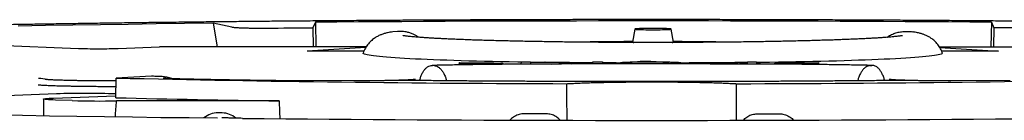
# Model space of a CAD drawing. Header units: millimetres. Extents: x 8 to 738, y 5 to 761.
# Tile 9 of 77: x 438.54 to 457.2, y 299.62 to 301.54. Entities that reach past the tile are written whole.
import ezdxf

# ---------------------------------------------------------------- set-up
doc = ezdxf.new("R2010")
doc.units = ezdxf.units.MM

msp = doc.modelspace()

# ---------------------------------------------------------------- linework, layer by layer
at = {"color": 7, "linetype": 'Continuous', "lineweight": 30}
for p, q in [((444.144, 301.491), (444.091, 301.389)), ((444.144, 301.491), (444.152, 301.025)), ((456.958, 301.491), (456.95, 301.025)), ((456.958, 301.491), (457.007, 301.389)), ((442.561, 301.401), (442.204, 301.472)), ((442.204, 301.472), (442.279, 301.026)), ((444.091, 301.389), (444.097, 301.025)), ((445.699, 301.316), (445.612, 301.309)), ((445.758, 301.316), (445.699, 301.316)), ((450.197, 301.361), (450.153, 301.112)), ((450.934, 301.112), (450.89, 301.361)), ((455.322, 301.316), (455.381, 301.316)), ((457.007, 301.389), (457.001, 301.025)), ((437.882, 301.062), (439.652, 300.993)), ((440.403, 300.994), (441.187, 301.026)), ((445.106, 301.025), (441.187, 301.026)), ((445.097, 301.011), (443.988, 300.942)), ((445.063, 300.942), (443.997, 300.942)), ((455.972, 301.025), (459.896, 301.025)), ((455.981, 301.011), (457.092, 300.941)), ((457.082, 300.942), (456.015, 300.942)), ((448.046, 300.694), (448.047, 300.739)), ((448.047, 300.739), (448.223, 300.739)), ((448.223, 300.739), (448.222, 300.695)), ((448.223, 300.739), (448.223, 300.695)), ((449.4, 300.697), (449.401, 300.739)), ((449.401, 300.739), (449.584, 300.739)), ((449.584, 300.739), (449.583, 300.697)), ((449.584, 300.739), (449.584, 300.697)), ((452.332, 300.701), (452.333, 300.739)), ((452.333, 300.739), (452.508, 300.739)), ((452.508, 300.739), (452.507, 300.696)), ((452.508, 300.739), (452.508, 300.696)), ((452.508, 300.733), (452.574, 300.734)), ((446.393, 300.668), (446.364, 300.67)), ((447.697, 300.707), (446.869, 300.695)), ((446.869, 300.695), (446.87, 300.701)), ((446.869, 300.695), (446.869, 300.68)), ((446.87, 300.726), (447.697, 300.714)), ((446.872, 300.72), (446.87, 300.726)), ((446.87, 300.726), (446.87, 300.701)), ((446.87, 300.701), (447.525, 300.711)), ((447.525, 300.711), (446.872, 300.72)), ((446.872, 300.72), (446.872, 300.701)), ((447.697, 300.714), (447.697, 300.707)), ((447.697, 300.714), (447.697, 300.691)), ((447.697, 300.707), (447.697, 300.691)), ((448.612, 300.696), (448.755, 300.706)), ((448.755, 300.706), (448.875, 300.706)), ((448.875, 300.706), (449.007, 300.697)), ((452.027, 300.697), (449.027, 300.697)), ((450.102, 300.721), (450.101, 300.697)), ((451.072, 300.697), (451.072, 300.722)), ((452.508, 300.725), (452.579, 300.724)), ((452.853, 300.714), (453.681, 300.725)), ((452.853, 300.707), (452.853, 300.714)), ((453.68, 300.694), (452.853, 300.707)), ((452.853, 300.707), (452.853, 300.694)), ((453.679, 300.719), (453.025, 300.711)), ((453.025, 300.711), (453.68, 300.701)), ((453.681, 300.725), (453.679, 300.719)), ((453.679, 300.719), (453.679, 300.701)), ((453.68, 300.701), (453.68, 300.694)), ((453.68, 300.701), (453.68, 300.687)), ((453.68, 300.694), (453.68, 300.687)), ((453.681, 300.725), (453.681, 300.687)), ((454.66, 300.668), (454.689, 300.669)), ((440.363, 300.375), (440.188, 300.375)), ((440.36, 300.054), (440.363, 300.429)), ((441.037, 300.463), (440.363, 300.429)), ((441.049, 300.463), (441.037, 300.463)), ((445.723, 300.385), (443.726, 300.379)), ((457.314, 300.378), (455.318, 300.385)), ((439.231, 300.128), (437.949, 300.077)), ((438.989, 300.029), (438.989, 299.714)), ((439.178, 300.047), (440.352, 300.093)), ((439.531, 300), (439.212, 300.011)), ((440.352, 300.093), (440.36, 300.093)), ((443.455, 299.994), (440.373, 299.995)), ((442.376, 299.765), (442.294, 299.766))]:
    msp.add_line(p, q, dxfattribs=at)
at = {"color": 7, "linetype": 'Continuous', "lineweight": 30, "flags": 128}
for points in [[(456.958, 301.491), (456.552, 301.494), (456.145, 301.497), (455.736, 301.5), (455.326, 301.503), (454.914, 301.505), (454.502, 301.507), (454.089, 301.509), (453.675, 301.511), (453.26, 301.513), (452.844, 301.514), (452.428, 301.515), (452.012, 301.516), (451.595, 301.517), (451.178, 301.517), (450.761, 301.518), (450.343, 301.518), (449.926, 301.517), (449.509, 301.517), (449.092, 301.516), (448.676, 301.515), (448.259, 301.514), (447.844, 301.513), (447.429, 301.511), (447.015, 301.51), (446.602, 301.508), (446.189, 301.505), (445.778, 301.503), (445.367, 301.5), (444.958, 301.498), (444.551, 301.494), (444.144, 301.491)], [(442.204, 301.472), (441.663, 301.466), (441.126, 301.459), (440.594, 301.452), (440.065, 301.444), (439.542, 301.437), (439.023, 301.428), (438.509, 301.42)], [(443.221, 301.38), (443.329, 301.381), (443.438, 301.382), (443.546, 301.384), (443.655, 301.385), (443.764, 301.386), (443.873, 301.387), (443.982, 301.388), (444.091, 301.389)], [(450.543, 301.349), (450.59, 301.349), (450.637, 301.35), (450.681, 301.35), (450.723, 301.351), (450.762, 301.352), (450.796, 301.353), (450.826, 301.354), (450.851, 301.356), (450.87, 301.357), (450.883, 301.359), (450.889, 301.36), (450.889, 301.362), (450.883, 301.364), (450.87, 301.365), (450.851, 301.367), (450.827, 301.368), (450.797, 301.37), (450.762, 301.371), (450.724, 301.372), (450.682, 301.372), (450.637, 301.373), (450.591, 301.373), (450.544, 301.373), (450.497, 301.373), (450.45, 301.373), (450.406, 301.372), (450.364, 301.372), (450.325, 301.371), (450.29, 301.37), (450.261, 301.368), (450.236, 301.367), (450.217, 301.365), (450.204, 301.364), (450.198, 301.362), (450.198, 301.36), (450.204, 301.359), (450.217, 301.357), (450.236, 301.356), (450.26, 301.354), (450.29, 301.353), (450.325, 301.352), (450.363, 301.351), (450.405, 301.35), (450.45, 301.35), (450.496, 301.349), (450.543, 301.349)], [(457.877, 301.38), (457.769, 301.381), (457.66, 301.382), (457.552, 301.383), (457.443, 301.384), (457.335, 301.385), (457.226, 301.386), (457.117, 301.387), (457.007, 301.389)], [(448.045, 300.731), (447.982, 300.733), (447.818, 300.736), (447.658, 300.739), (447.5, 300.743), (447.346, 300.746), (447.196, 300.75), (447.05, 300.754), (446.907, 300.758), (446.769, 300.763), (446.636, 300.767), (446.506, 300.772), (446.382, 300.777), (446.262, 300.782), (446.147, 300.787), (446.038, 300.792), (445.933, 300.798), (445.834, 300.803), (445.74, 300.809), (445.652, 300.815), (445.57, 300.821), (445.493, 300.827), (445.422, 300.833), (445.357, 300.839), (445.299, 300.845), (445.246, 300.851), (445.199, 300.858), (445.159, 300.864), (445.124, 300.87), (445.096, 300.877), (445.075, 300.883), (445.059, 300.89), (445.05, 300.896), (445.048, 300.903), (445.048, 300.904)], [(448.491, 300.724), (448.319, 300.727), (448.223, 300.728)], [(452.12, 300.729), (452.18, 300.728), (452.333, 300.727)], [(456.03, 300.904), (456.03, 300.902), (456.027, 300.896), (456.018, 300.889), (456.003, 300.883), (455.981, 300.876), (455.952, 300.87), (455.918, 300.864), (455.877, 300.857), (455.83, 300.851), (455.777, 300.845), (455.718, 300.838), (455.653, 300.832), (455.582, 300.826), (455.505, 300.82), (455.422, 300.814), (455.334, 300.809), (455.24, 300.803), (455.141, 300.798), (455.036, 300.792), (454.926, 300.787), (454.811, 300.782), (454.691, 300.777), (454.566, 300.772), (454.437, 300.767), (454.303, 300.763), (454.165, 300.758), (454.022, 300.754), (453.876, 300.75), (453.725, 300.746), (453.571, 300.742), (453.414, 300.739), (453.253, 300.736), (453.089, 300.732), (452.921, 300.729), (452.752, 300.727), (452.579, 300.724)], [(439.212, 300.011), (439.164, 300.013), (439.12, 300.015), (439.083, 300.017), (439.051, 300.019), (439.026, 300.021), (439.007, 300.024), (438.995, 300.026), (438.989, 300.029), (438.99, 300.031), (438.998, 300.033), (439.012, 300.036), (439.033, 300.038), (439.061, 300.041), (439.094, 300.043), (439.134, 300.045), (439.178, 300.047)], [(438.079, 299.729), (438.588, 299.72), (439.103, 299.712), (439.622, 299.704), (440.146, 299.696), (440.675, 299.688), (441.209, 299.681), (441.746, 299.675), (442.287, 299.669)], [(442.761, 299.662), (443.169, 299.658), (443.579, 299.654), (443.991, 299.651), (444.404, 299.647), (444.819, 299.644), (445.235, 299.641), (445.652, 299.638), (446.071, 299.636), (446.49, 299.633), (446.911, 299.631), (447.333, 299.629), (447.755, 299.628), (448.178, 299.626), (448.602, 299.625), (449.026, 299.624), (449.45, 299.623), (449.875, 299.623), (450.3, 299.623), (450.725, 299.623), (451.15, 299.623), (451.574, 299.623), (451.999, 299.624), (452.423, 299.625), (452.846, 299.626), (453.27, 299.627), (453.692, 299.629), (454.114, 299.631), (454.534, 299.633), (454.954, 299.635), (455.373, 299.638), (455.79, 299.641), (456.207, 299.643), (456.621, 299.647), (457.035, 299.65), (457.447, 299.654)], [(448.519, 299.747), (448.467, 299.748), (448.415, 299.748), (448.363, 299.748), (448.311, 299.748), (448.259, 299.748), (448.207, 299.749), (448.155, 299.749), (448.103, 299.749)], [(452.519, 299.747), (452.571, 299.747), (452.623, 299.748), (452.675, 299.748), (452.727, 299.748), (452.779, 299.748), (452.831, 299.749), (452.883, 299.749), (452.935, 299.749)]]:
    msp.add_lwpolyline(points, dxfattribs=at)
at = {"color": 7, "linetype": 'Continuous', "lineweight": 30}
for centre, radius, start, end in [((450.181, 301.186), 0.0794, 249.0379, 270.5338), ((450.906, 301.186), 0.0794, 269.6205, 290.9049), ((450.403, 128.238), 172.497, 90.48226, 90.63493), ((450.411, 438.377), 137.656, 269.2032, 269.5793), ((450.431, 298.473), 2.273, 78.1492, 98.3275), ((450.589, 446.973), 146.252, 270.1893, 270.68344), ((450.524, 452.859), 152.138, 269.64624, 269.77632), ((438.892, 299.759), 0.66, 75.2734, 89.998), ((449.904, 718.357), 418.036, 268.69231, 269.86399), ((441.223, 299.959), 0.5, 66.941, 88.6649), ((445.725, 299.885), 0.5, 89.4009, 90.1774), ((451.163, 719.03), 418.71, 270.13194, 271.30235), ((455.316, 299.885), 0.5, 89.8183, 90.5945), ((439.79, 283.064), 17.073, 88.0871, 91.877), ((440.063, 318.248), 18.256, 268.3294, 270.9734), ((448.54, 644.886), 344.929, 268.64105, 269.15527), ((442.289, 299.366), 0.4, 89.2844, 130.3154), ((442.371, 299.365), 0.4, 48.5101, 89.2924)]:
    msp.add_arc(centre, radius, start, end, dxfattribs=at)
for centre, major_axis, ratio, start_param, end_param in [((440.024, 301.005), (0.5, 0), 0.034899, 3.873607, 5.573663), ((443.988, 300.442), (0.014, 0.5), 0.56044, 0.015981, 0.050887), ((457.092, 300.442), (-0.014, 0.5), 0.558979, 6.232378, 6.267284), ((440.058, 319.484), (0.001, 21.49), 0.034899, 3.541971, 3.576574), ((450.531, 587.91), (0.014, 370.852), 0.030227, 2.459672, 2.461124)]:
    msp.add_ellipse(centre, major_axis=major_axis, ratio=ratio, start_param=start_param, end_param=end_param, dxfattribs=at)
for points, knots in [([(478.875, 300.071), (478.876, 300.082), (478.876, 300.111), (478.87, 300.158), (478.859, 300.21), (478.843, 300.259), (478.823, 300.305), (478.801, 300.346), (478.776, 300.384), (478.75, 300.418), (478.722, 300.449), (478.694, 300.477), (478.664, 300.503), (478.633, 300.526), (478.6, 300.548), (478.565, 300.569), (478.527, 300.589), (478.484, 300.608), (478.432, 300.629), (478.368, 300.652), (478.294, 300.674), (478.214, 300.694), (478.133, 300.713), (478.047, 300.731), (477.956, 300.748), (477.862, 300.764), (477.765, 300.78), (477.664, 300.795), (477.558, 300.809), (477.447, 300.824), (477.332, 300.838), (477.211, 300.852), (477.086, 300.866), (476.956, 300.88), (476.82, 300.893), (476.68, 300.907), (476.534, 300.92), (476.384, 300.934), (476.228, 300.947), (476.067, 300.96), (475.902, 300.973), (475.731, 300.985), (475.555, 300.998), (475.374, 301.011), (475.188, 301.023), (474.998, 301.036), (474.802, 301.048), (474.601, 301.06), (474.396, 301.072), (474.186, 301.084), (473.971, 301.096), (473.751, 301.108), (473.527, 301.119), (473.298, 301.131), (473.064, 301.142), (472.826, 301.153), (472.583, 301.165), (472.336, 301.176), (472.084, 301.186), (471.828, 301.197), (471.568, 301.208), (471.303, 301.218), (471.034, 301.229), (470.761, 301.239), (470.484, 301.249), (470.203, 301.259), (469.918, 301.269), (469.628, 301.278), (469.335, 301.288), (469.039, 301.297), (468.738, 301.306), (468.434, 301.315), (468.126, 301.324), (467.814, 301.333), (467.499, 301.341), (467.18, 301.35), (466.858, 301.358), (466.533, 301.366), (466.204, 301.374), (465.873, 301.382), (465.538, 301.389), (465.2, 301.397), (464.859, 301.404), (464.515, 301.411), (464.168, 301.418), (463.819, 301.425), (463.467, 301.431), (463.112, 301.438), (462.754, 301.444), (462.394, 301.45), (462.032, 301.456), (461.667, 301.462), (461.3, 301.467), (460.931, 301.472), (460.56, 301.477), (460.187, 301.482), (459.811, 301.487), (459.434, 301.492), (459.055, 301.496), (458.674, 301.5), (458.292, 301.504), (457.908, 301.508), (457.522, 301.512), (457.135, 301.515), (456.747, 301.518), (456.357, 301.521), (455.967, 301.524), (455.575, 301.527), (455.182, 301.529), (454.788, 301.531), (454.393, 301.533), (453.998, 301.535), (453.602, 301.537), (453.205, 301.538), (452.807, 301.539), (452.409, 301.54), (452.011, 301.541), (451.613, 301.542), (451.214, 301.542), (450.815, 301.543), (450.416, 301.543), (450.017, 301.543), (449.618, 301.542), (449.22, 301.542), (448.821, 301.541), (448.423, 301.54), (448.026, 301.539), (447.628, 301.537), (447.232, 301.536), (446.836, 301.534), (446.441, 301.532), (446.047, 301.53), (445.654, 301.528), (445.261, 301.525), (444.87, 301.522), (444.48, 301.52), (444.091, 301.516), (443.704, 301.513), (443.317, 301.51), (442.933, 301.506), (442.55, 301.502), (442.168, 301.498), (441.788, 301.494), (441.41, 301.489), (441.034, 301.485), (440.66, 301.48), (440.288, 301.475), (439.918, 301.47), (439.55, 301.464), (439.184, 301.459), (438.821, 301.453), (438.46, 301.447), (438.102, 301.441), (437.746, 301.434), (437.392, 301.428), (437.042, 301.421), (436.694, 301.414), (436.349, 301.407), (436.007, 301.4), (435.667, 301.393), (435.331, 301.385), (434.998, 301.378), (434.668, 301.37), (434.342, 301.362), (434.018, 301.354), (433.698, 301.345), (433.382, 301.337), (433.069, 301.328), (432.759, 301.319), (432.453, 301.31), (432.151, 301.301), (431.853, 301.292), (431.558, 301.283), (431.267, 301.273), (430.981, 301.263), (430.698, 301.254), (430.419, 301.244), (430.144, 301.233), (429.874, 301.223), (429.607, 301.213), (429.345, 301.202), (429.087, 301.191), (428.834, 301.181), (428.585, 301.17), (428.34, 301.159), (428.1, 301.147), (427.865, 301.136), (427.634, 301.125), (427.407, 301.113), (427.186, 301.102), (426.969, 301.09), (426.757, 301.078), (426.549, 301.066), (426.347, 301.054), (426.149, 301.042), (425.957, 301.029), (425.769, 301.017), (425.586, 301.004), (425.408, 300.992), (425.236, 300.979), (425.068, 300.966), (424.905, 300.953), (424.748, 300.94), (424.595, 300.927), (424.448, 300.913), (424.306, 300.9), (424.169, 300.887), (424.037, 300.873), (423.91, 300.859), (423.788, 300.845), (423.671, 300.831), (423.56, 300.817), (423.453, 300.803), (423.351, 300.788), (423.253, 300.773), (423.161, 300.758), (423.072, 300.742), (422.987, 300.725), (422.906, 300.708), (422.827, 300.689), (422.748, 300.668), (422.675, 300.645), (422.611, 300.622), (422.559, 300.6), (422.516, 300.579), (422.478, 300.557), (422.443, 300.535), (422.41, 300.511), (422.379, 300.485), (422.349, 300.457), (422.321, 300.427), (422.294, 300.394), (422.27, 300.357), (422.246, 300.316), (422.225, 300.27), (422.208, 300.219), (422.196, 300.165), (422.189, 300.116), (422.189, 300.084), (422.189, 300.071)], [0, 0, 0, 0, 0.000774, 0.002077, 0.003376, 0.004676, 0.005985, 0.007313, 0.008673, 0.010082, 0.01156, 0.013129, 0.014818, 0.01666, 0.0187, 0.020994, 0.023624, 0.026712, 0.030454, 0.035181, 0.041285, 0.046711, 0.051802, 0.057199, 0.062352, 0.06735, 0.072245, 0.077068, 0.081838, 0.086569, 0.091269, 0.095945, 0.100601, 0.105243, 0.109871, 0.114488, 0.119097, 0.123698, 0.128292, 0.132881, 0.137465, 0.142045, 0.146622, 0.151195, 0.155765, 0.160333, 0.164899, 0.169462, 0.174024, 0.178584, 0.183143, 0.187701, 0.192257, 0.196813, 0.201367, 0.205921, 0.210473, 0.215025, 0.219577, 0.224127, 0.228677, 0.233227, 0.237776, 0.242325, 0.246873, 0.251421, 0.255968, 0.260516, 0.265063, 0.269609, 0.274155, 0.278701, 0.283247, 0.287793, 0.292338, 0.296883, 0.301428, 0.305973, 0.310518, 0.315062, 0.319607, 0.324151, 0.328695, 0.333239, 0.337783, 0.342327, 0.34687, 0.351414, 0.355958, 0.360501, 0.365044, 0.369588, 0.374131, 0.378674, 0.383217, 0.38776, 0.392303, 0.396846, 0.401388, 0.405931, 0.410474, 0.415017, 0.419559, 0.424102, 0.428644, 0.433187, 0.43773, 0.442272, 0.446814, 0.451357, 0.455899, 0.460442, 0.464984, 0.469527, 0.474069, 0.478611, 0.483154, 0.487696, 0.492238, 0.496781, 0.501323, 0.505865, 0.510408, 0.51495, 0.519492, 0.524035, 0.528577, 0.533119, 0.537662, 0.542204, 0.546746, 0.551289, 0.555831, 0.560374, 0.564916, 0.569459, 0.574001, 0.578544, 0.583086, 0.587629, 0.592172, 0.596714, 0.601257, 0.6058, 0.610343, 0.614885, 0.619428, 0.623971, 0.628514, 0.633058, 0.637601, 0.642144, 0.646687, 0.651231, 0.655774, 0.660318, 0.664861, 0.669405, 0.673949, 0.678493, 0.683037, 0.687582, 0.692126, 0.69667, 0.701215, 0.70576, 0.710305, 0.71485, 0.719396, 0.723941, 0.728487, 0.733033, 0.737579, 0.742126, 0.746673, 0.75122, 0.755767, 0.760315, 0.764863, 0.769412, 0.773961, 0.778511, 0.783061, 0.787611, 0.792162, 0.796714, 0.801267, 0.80582, 0.810375, 0.81493, 0.819486, 0.824043, 0.828602, 0.833162, 0.837723, 0.842286, 0.846851, 0.851419, 0.855988, 0.86056, 0.865136, 0.869715, 0.874297, 0.878885, 0.883477, 0.888076, 0.892681, 0.897295, 0.901919, 0.906555, 0.911205, 0.915873, 0.920562, 0.925278, 0.930029, 0.934825, 0.93968, 0.944616, 0.949669, 0.954893, 0.96039, 0.966345, 0.971214, 0.974848, 0.977864, 0.980429, 0.982657, 0.984632, 0.986412, 0.988042, 0.989557, 0.990982, 0.992342, 0.993655, 0.995062, 0.996431, 0.997772, 0.999096, 1, 1, 1, 1]), ([(442.561, 301.401), (442.566, 301.4), (442.577, 301.398), (442.602, 301.395), (442.631, 301.393), (442.663, 301.391), (442.695, 301.389), (442.731, 301.387), (442.772, 301.385), (442.817, 301.384), (442.862, 301.383), (442.903, 301.382), (442.938, 301.381), (442.983, 301.38), (443.036, 301.38), (443.099, 301.379), (443.161, 301.38), (443.201, 301.38), (443.221, 301.38)], [0, 0, 0, 0, 0.083956, 0.166841, 0.249267, 0.313977, 0.376917, 0.438458, 0.498999, 0.565473, 0.628812, 0.669702, 0.709814, 0.749424, 0.814629, 0.876926, 0.938091, 1, 1, 1, 1]), ([(445.612, 301.31), (445.593, 301.307), (445.56, 301.302), (445.516, 301.293), (445.481, 301.284), (445.449, 301.276), (445.42, 301.267), (445.391, 301.256), (445.363, 301.244), (445.334, 301.231), (445.304, 301.215), (445.273, 301.196), (445.242, 301.174), (445.21, 301.148), (445.178, 301.117), (445.146, 301.083), (445.117, 301.044), (445.09, 301.001), (445.067, 300.955), (445.053, 300.922), (445.048, 300.905), (445.048, 300.905)], [0, 0, 0, 0, 0.1442353, 0.2553268, 0.3375076, 0.4081819, 0.4677426, 0.5191907, 0.5649221, 0.606776, 0.6461991, 0.6843541, 0.722158, 0.7600709, 0.7985446, 0.8377571, 0.877649, 0.9180472, 0.9587722, 0.999688, 1, 1, 1, 1]), ([(446.098, 301.206), (446.094, 301.209), (446.084, 301.216), (446.067, 301.228), (446.045, 301.241), (446.02, 301.254), (445.993, 301.267), (445.963, 301.279), (445.92, 301.294), (445.869, 301.307), (445.818, 301.314), (445.782, 301.316), (445.764, 301.316), (445.758, 301.316)], [0, 0, 0, 0, 0.039569, 0.103684, 0.174119, 0.250878, 0.333969, 0.423398, 0.519174, 0.707134, 0.849988, 0.947633, 1, 1, 1, 1]), ([(454.983, 301.206), (454.986, 301.208), (455.012, 301.229), (455.067, 301.259), (455.148, 301.292), (455.234, 301.312), (455.292, 301.315), (455.322, 301.316)], [0, 0, 0, 0, 0.0354937, 0.2724775, 0.5170489, 0.7568839, 1, 1, 1, 1]), ([(455.381, 301.316), (455.41, 301.316), (455.439, 301.316), (455.467, 301.309), (455.468, 301.309)], [0, 0, 0, 0, 0.9853889, 1, 1, 1, 1]), ([(456.029, 300.905), (456.028, 300.908), (456.022, 300.929), (456.007, 300.964), (455.983, 301.009), (455.956, 301.05), (455.927, 301.088), (455.897, 301.121), (455.865, 301.15), (455.834, 301.175), (455.804, 301.197), (455.774, 301.215), (455.746, 301.23), (455.718, 301.243), (455.691, 301.255), (455.664, 301.264), (455.637, 301.273), (455.607, 301.282), (455.574, 301.29), (455.534, 301.298), (455.498, 301.305), (455.474, 301.308), (455.468, 301.309)], [0, 0, 0, 0, 0.0087077, 0.0498272, 0.0902912, 0.130085, 0.1691698, 0.2075053, 0.2451068, 0.2821292, 0.3189396, 0.3560817, 0.394181, 0.4341974, 0.4773047, 0.5249665, 0.5791018, 0.6424303, 0.7192466, 0.8174876, 0.9560406, 1, 1, 1, 1]), ([(455.273, 301.237), (455.273, 301.237), (455.272, 301.237), (455.266, 301.236), (455.254, 301.234), (455.237, 301.231), (455.213, 301.228), (455.183, 301.224), (455.146, 301.22), (455.102, 301.216), (455.052, 301.211), (454.996, 301.207), (454.934, 301.202), (454.866, 301.197), (454.792, 301.192), (454.713, 301.188), (454.628, 301.183), (454.538, 301.178), (454.443, 301.174), (454.343, 301.169), (454.239, 301.165), (454.13, 301.161), (454.016, 301.156), (453.899, 301.152), (453.777, 301.149), (453.651, 301.145), (453.522, 301.141), (453.389, 301.138), (453.253, 301.134), (453.113, 301.131), (452.97, 301.128), (452.825, 301.126), (452.676, 301.123), (452.525, 301.12), (452.372, 301.118), (452.217, 301.116), (452.059, 301.114), (451.9, 301.113), (451.739, 301.111), (451.577, 301.11), (451.413, 301.109), (451.248, 301.108), (451.083, 301.107), (450.917, 301.106), (450.75, 301.106), (450.584, 301.106), (450.417, 301.106), (450.25, 301.106), (450.084, 301.107), (449.918, 301.107), (449.753, 301.108), (449.589, 301.109), (449.426, 301.11), (449.264, 301.112), (449.104, 301.113), (448.945, 301.115), (448.789, 301.117), (448.634, 301.119), (448.482, 301.122), (448.332, 301.124), (448.185, 301.127), (448.04, 301.13), (447.899, 301.133), (447.761, 301.136), (447.626, 301.139), (447.494, 301.143), (447.367, 301.147), (447.243, 301.15), (447.123, 301.154), (447.007, 301.158), (446.895, 301.163), (446.788, 301.167), (446.685, 301.171), (446.588, 301.176), (446.495, 301.181), (446.407, 301.185), (446.324, 301.19), (446.247, 301.195), (446.175, 301.2), (446.109, 301.205), (446.048, 301.21), (445.994, 301.214), (445.946, 301.219), (445.905, 301.223), (445.87, 301.228), (445.844, 301.231), (445.825, 301.234), (445.813, 301.236), (445.806, 301.237), (445.806, 301.238), (445.805, 301.238)], [0, 0, 0, 0, 0.005161, 0.012284, 0.020139, 0.028701, 0.037913, 0.04769, 0.05794, 0.068571, 0.079503, 0.09067, 0.102017, 0.113506, 0.125103, 0.136786, 0.148537, 0.160341, 0.172188, 0.18407, 0.195981, 0.207916, 0.21987, 0.231841, 0.243825, 0.255822, 0.267828, 0.279843, 0.291866, 0.303894, 0.315929, 0.327968, 0.340011, 0.352058, 0.364108, 0.376161, 0.388217, 0.400274, 0.412333, 0.424394, 0.436456, 0.44852, 0.460584, 0.472649, 0.484714, 0.49678, 0.508845, 0.520911, 0.532977, 0.545042, 0.557107, 0.569171, 0.581234, 0.593296, 0.605357, 0.617416, 0.629474, 0.641529, 0.653582, 0.665632, 0.677679, 0.689722, 0.701762, 0.713796, 0.725826, 0.737849, 0.749865, 0.761872, 0.77387, 0.785857, 0.797831, 0.809789, 0.821729, 0.833647, 0.845537, 0.857396, 0.869214, 0.880983, 0.89269, 0.904318, 0.915845, 0.927243, 0.93847, 0.949475, 0.960185, 0.97051, 0.979225, 0.987307, 0.99469, 1, 1, 1, 1]), ([(450.155, 301.123), (450.122, 301.123), (450.044, 301.123), (449.92, 301.122), (449.784, 301.121), (449.649, 301.12), (449.516, 301.118), (449.384, 301.117), (449.257, 301.115), (449.174, 301.114), (449.134, 301.113)], [0, 0, 0, 0, 0.092493, 0.222934, 0.353387, 0.483858, 0.614351, 0.74487, 0.87542, 1, 1, 1, 1]), ([(451.947, 301.113), (451.908, 301.114), (451.826, 301.115), (451.699, 301.117), (451.567, 301.118), (451.434, 301.12), (451.299, 301.121), (451.163, 301.122), (451.041, 301.123), (450.963, 301.123), (450.932, 301.123)], [0, 0, 0, 0, 0.122242, 0.253668, 0.385054, 0.516404, 0.647725, 0.779022, 0.9103, 1, 1, 1, 1]), ([(448.496, 300.734), (448.495, 300.733), (448.494, 300.729), (448.492, 300.726), (448.491, 300.724)], [0, 0, 0, 0, 0.5603283, 1, 1, 1, 1]), ([(449.927, 300.697), (449.921, 300.705), (449.914, 300.715), (449.933, 300.726), (449.967, 300.729), (450.022, 300.732), (450.096, 300.735), (450.179, 300.737), (450.268, 300.738), (450.363, 300.739), (450.459, 300.739), (450.551, 300.739), (450.637, 300.739), (450.72, 300.738), (450.799, 300.737), (450.874, 300.735), (450.943, 300.733), (451, 300.731), (451.041, 300.728), (451.067, 300.725), (451.073, 300.722), (451.071, 300.719), (451.072, 300.716), (451.072, 300.713), (451.071, 300.707), (451.071, 300.701), (451.071, 300.697)], [0, 0, 0, 0, 0.234942, 0.2671872, 0.2979928, 0.3292018, 0.3626091, 0.3945372, 0.42547, 0.4565978, 0.488816, 0.5173656, 0.5452221, 0.5726507, 0.6001323, 0.6281788, 0.657731, 0.6855602, 0.7120931, 0.7383741, 0.7655209, 0.7930229, 0.8205107, 0.8479985, 0.8754864, 1, 1, 1, 1]), ([(452.579, 300.724), (452.578, 300.726), (452.577, 300.729), (452.575, 300.733), (452.574, 300.734)], [0, 0, 0, 0, 0.559982, 1, 1, 1, 1]), ([(446.118, 300.381), (446.124, 300.403), (446.137, 300.447), (446.162, 300.507), (446.192, 300.563), (446.229, 300.61), (446.27, 300.645), (446.316, 300.668), (446.348, 300.669), (446.364, 300.67)], [0, 0, 0, 0, 0.121312, 0.253997, 0.392188, 0.535884, 0.685086, 0.839792, 1, 1, 1, 1]), ([(449.027, 300.697), (448.997, 300.697), (448.911, 300.697), (448.769, 300.697), (448.6, 300.696), (448.432, 300.696), (448.264, 300.695), (448.098, 300.694), (447.932, 300.693), (447.767, 300.691), (447.604, 300.69), (447.443, 300.688), (447.283, 300.686), (447.125, 300.684), (446.97, 300.682), (446.817, 300.679), (446.666, 300.676), (446.52, 300.674), (446.416, 300.671), (446.362, 300.67), (446.353, 300.67)], [0, 0, 0, 0, 0.031555, 0.091517, 0.151481, 0.211447, 0.271416, 0.331387, 0.391362, 0.451342, 0.511327, 0.57132, 0.63132, 0.69133, 0.751351, 0.811384, 0.871431, 0.931494, 0.988431, 1, 1, 1, 1]), ([(446.393, 300.668), (446.407, 300.666), (446.435, 300.662), (446.477, 300.638), (446.517, 300.604), (446.554, 300.557), (446.586, 300.499), (446.612, 300.439), (446.625, 300.395), (446.631, 300.377)], [0, 0, 0, 0, 0.148308, 0.296612, 0.444911, 0.593207, 0.741117, 0.889422, 1, 1, 1, 1]), ([(451.626, 300.697), (451.629, 300.697), (451.659, 300.698), (451.721, 300.699), (451.809, 300.7), (451.893, 300.701), (451.98, 300.701), (452.067, 300.701), (452.156, 300.701), (452.244, 300.701), (452.302, 300.701), (452.332, 300.701)], [0, 0, 0, 0, 0.0132813, 0.167559, 0.2838047, 0.3992981, 0.5179194, 0.6384311, 0.7589524, 0.8794782, 1, 1, 1, 1]), ([(454.7, 300.67), (454.68, 300.67), (454.612, 300.672), (454.494, 300.674), (454.345, 300.677), (454.194, 300.68), (454.04, 300.682), (453.884, 300.684), (453.725, 300.686), (453.565, 300.688), (453.403, 300.69), (453.24, 300.692), (453.075, 300.693), (452.909, 300.694), (452.742, 300.695), (452.574, 300.696), (452.406, 300.696), (452.24, 300.697), (452.114, 300.697), (452.044, 300.697), (452.027, 300.697)], [0, 0, 0, 0, 0.025238, 0.085343, 0.145429, 0.205497, 0.265547, 0.325583, 0.385605, 0.445617, 0.505619, 0.565612, 0.625599, 0.685579, 0.745555, 0.805527, 0.865495, 0.925461, 0.982271, 1, 1, 1, 1]), ([(454.66, 300.668), (454.646, 300.666), (454.617, 300.661), (454.575, 300.638), (454.535, 300.604), (454.499, 300.557), (454.466, 300.499), (454.44, 300.439), (454.427, 300.395), (454.421, 300.376)], [0, 0, 0, 0, 0.147298, 0.296653, 0.442871, 0.593276, 0.739403, 0.889854, 1, 1, 1, 1]), ([(454.935, 300.381), (454.934, 300.383), (454.928, 300.412), (454.911, 300.46), (454.883, 300.524), (454.85, 300.577), (454.814, 300.62), (454.774, 300.65), (454.732, 300.668), (454.703, 300.669), (454.689, 300.669)], [0, 0, 0, 0, 0.011922, 0.153807, 0.292699, 0.435591, 0.574392, 0.717334, 0.85773, 1, 1, 1, 1]), ([(440.188, 300.375), (440.173, 300.375), (440.13, 300.375), (440.059, 300.375), (439.975, 300.375), (439.893, 300.376), (439.811, 300.377), (439.732, 300.378), (439.654, 300.379), (439.58, 300.38), (439.508, 300.382), (439.44, 300.383), (439.375, 300.385), (439.314, 300.387), (439.258, 300.389), (439.207, 300.391), (439.161, 300.393), (439.121, 300.395), (439.087, 300.397), (439.061, 300.399), (439.041, 300.401), (439.029, 300.402), (439.022, 300.403), (439.022, 300.403), (439.021, 300.403)], [0, 0, 0, 0, 0.026879, 0.077974, 0.129064, 0.180128, 0.231153, 0.282124, 0.333022, 0.383825, 0.434506, 0.48503, 0.535351, 0.585408, 0.635122, 0.684378, 0.733022, 0.780832, 0.827499, 0.87259, 0.910643, 0.945639, 0.977191, 1, 1, 1, 1]), ([(441.235, 300.459), (441.19, 300.46), (441.128, 300.461), (441.066, 300.463), (441.049, 300.463)], [0, 0, 0, 0, 0.725804, 1, 1, 1, 1]), ([(441.805, 300.406), (441.792, 300.406), (441.756, 300.407), (441.698, 300.408), (441.632, 300.41), (441.571, 300.412), (441.514, 300.414), (441.461, 300.416), (441.414, 300.418), (441.372, 300.42), (441.336, 300.422), (441.307, 300.424), (441.285, 300.426), (441.27, 300.428), (441.262, 300.428), (441.258, 300.429), (441.259, 300.429), (441.259, 300.429)], [0, 0, 0, 0, 0.043575, 0.125893, 0.207998, 0.289784, 0.37115, 0.451955, 0.531998, 0.610993, 0.688517, 0.763955, 0.828822, 0.888894, 0.943163, 0.9911, 1, 1, 1, 1]), ([(443.093, 300.383), (443.042, 300.384), (442.895, 300.386), (442.654, 300.39), (442.371, 300.395), (442.087, 300.4), (441.9, 300.404), (441.805, 300.406)], [0, 0, 0, 0, 0.115677, 0.335418, 0.555154, 0.774882, 1, 1, 1, 1]), ([(443.726, 300.379), (443.712, 300.379), (443.669, 300.379), (443.598, 300.379), (443.515, 300.379), (443.431, 300.379), (443.349, 300.38), (443.268, 300.38), (443.19, 300.381), (443.131, 300.382), (443.1, 300.383), (443.093, 300.383)], [0, 0, 0, 0, 0.067762, 0.196574, 0.32541, 0.454232, 0.583013, 0.711724, 0.840337, 0.961935, 1, 1, 1, 1]), ([(446.037, 300.403), (446.037, 300.403), (446.037, 300.403), (446.034, 300.402), (446.027, 300.401), (446.014, 300.4), (445.995, 300.399), (445.97, 300.397), (445.938, 300.395), (445.901, 300.393), (445.857, 300.391), (445.808, 300.389), (445.754, 300.387), (445.695, 300.385), (445.632, 300.383), (445.565, 300.382), (445.494, 300.38), (445.42, 300.379), (445.344, 300.378), (445.265, 300.377), (445.184, 300.376), (445.102, 300.375), (445.018, 300.375), (444.94, 300.375), (444.89, 300.375), (444.868, 300.375)], [0, 0, 0, 0, 0.001668, 0.029082, 0.059974, 0.094441, 0.132309, 0.173176, 0.216521, 0.26181, 0.308572, 0.35643, 0.4051, 0.45437, 0.504089, 0.554146, 0.60446, 0.654971, 0.705633, 0.756411, 0.807279, 0.858214, 0.909198, 0.960215, 1, 1, 1, 1]), ([(455.311, 300.385), (455.259, 300.384), (455.108, 300.383), (454.857, 300.38), (454.558, 300.378), (454.257, 300.375), (453.955, 300.373), (453.652, 300.371), (453.348, 300.369), (453.043, 300.367), (452.737, 300.366), (452.43, 300.364), (452.123, 300.363), (451.815, 300.362), (451.506, 300.361), (451.198, 300.361), (450.889, 300.361), (450.58, 300.361), (450.271, 300.361), (449.962, 300.361), (449.653, 300.361), (449.344, 300.362), (449.036, 300.363), (448.728, 300.364), (448.422, 300.365), (448.115, 300.367), (447.81, 300.368), (447.505, 300.37), (447.202, 300.372), (446.9, 300.374), (446.598, 300.377), (446.299, 300.38), (446.009, 300.382), (445.82, 300.384), (445.73, 300.385)], [0, 0, 0, 0, 0.01674, 0.048544, 0.080349, 0.112155, 0.143961, 0.175767, 0.207574, 0.239381, 0.271189, 0.302996, 0.334805, 0.366613, 0.398421, 0.43023, 0.462038, 0.493847, 0.525656, 0.557465, 0.589273, 0.621082, 0.652891, 0.684699, 0.716507, 0.748315, 0.780123, 0.81193, 0.843737, 0.875544, 0.907351, 0.939156, 0.970962, 1, 1, 1, 1]), ([(448.911, 300.321), (448.937, 300.323), (448.989, 300.326), (449.084, 300.331), (449.19, 300.336), (449.308, 300.34), (449.435, 300.343), (449.573, 300.347), (449.718, 300.35), (449.87, 300.352), (450.027, 300.354), (450.189, 300.355), (450.354, 300.356), (450.52, 300.356), (450.685, 300.356), (450.85, 300.355), (451.012, 300.354), (451.169, 300.352), (451.321, 300.349), (451.466, 300.347), (451.603, 300.343), (451.731, 300.34), (451.848, 300.336), (451.954, 300.331), (452.049, 300.326), (452.101, 300.323), (452.127, 300.321)], [0, 0, 0, 0, 0.04165, 0.083226, 0.125083, 0.166724, 0.208235, 0.249976, 0.291815, 0.333347, 0.374932, 0.41677, 0.45834, 0.500001, 0.541535, 0.583104, 0.625063, 0.666529, 0.70806, 0.750017, 0.791643, 0.833155, 0.874912, 0.916712, 0.958288, 1, 1, 1, 1]), ([(456.188, 300.374), (456.173, 300.374), (456.13, 300.374), (456.059, 300.374), (455.975, 300.375), (455.893, 300.375), (455.811, 300.376), (455.732, 300.377), (455.654, 300.378), (455.58, 300.379), (455.508, 300.381), (455.44, 300.383), (455.375, 300.384), (455.314, 300.386), (455.258, 300.388), (455.207, 300.39), (455.161, 300.392), (455.121, 300.395), (455.087, 300.397), (455.061, 300.399), (455.041, 300.4), (455.029, 300.401), (455.022, 300.402), (455.022, 300.402), (455.021, 300.402)], [0, 0, 0, 0, 0.0268791, 0.0779741, 0.1290637, 0.1801281, 0.2311534, 0.2821243, 0.3330223, 0.3838254, 0.4345062, 0.4850298, 0.5353506, 0.5854085, 0.6351218, 0.6843784, 0.733022, 0.7808325, 0.8274992, 0.8725902, 0.9106428, 0.9456392, 0.9771907, 1, 1, 1, 1]), ([(439.674, 300.269), (439.66, 300.27), (439.62, 300.27), (439.555, 300.271), (439.479, 300.272), (439.407, 300.273), (439.338, 300.275), (439.272, 300.277), (439.209, 300.278), (439.152, 300.28), (439.098, 300.282), (439.05, 300.285), (439.007, 300.287), (438.97, 300.289), (438.94, 300.291), (438.917, 300.293), (438.901, 300.294), (438.891, 300.295), (438.886, 300.296), (438.886, 300.296), (438.887, 300.296)], [0, 0, 0, 0, 0.034528, 0.100046, 0.165495, 0.230835, 0.296034, 0.361049, 0.425825, 0.490287, 0.554331, 0.617808, 0.680507, 0.742118, 0.802185, 0.85421, 0.902621, 0.946573, 0.985545, 1, 1, 1, 1]), ([(440.362, 300.259), (440.351, 300.259), (440.301, 300.26), (440.208, 300.262), (440.084, 300.264), (439.957, 300.266), (439.831, 300.268), (439.736, 300.269), (439.684, 300.269), (439.674, 300.269)], [0, 0, 0, 0, 0.049731, 0.233343, 0.416859, 0.600292, 0.783657, 0.957286, 1, 1, 1, 1]), ([(448.913, 299.624), (448.913, 299.693), (448.912, 299.925), (448.912, 300.157), (448.911, 300.321)], [0, 0, 0, 0, 0.29482, 1, 1, 1, 1]), ([(452.125, 299.624), (452.125, 299.693), (452.126, 299.925), (452.126, 300.157), (452.127, 300.321)], [0, 0, 0, 0, 0.294793, 1, 1, 1, 1]), ([(442.761, 299.662), (442.72, 299.663), (442.638, 299.664), (442.53, 299.667), (442.437, 299.67), (442.392, 299.673), (442.369, 299.674)], [0, 0, 0, 0, 0.246151, 0.487594, 0.735442, 1, 1, 1, 1]), ([(448.103, 299.749), (448.087, 299.749), (448.055, 299.748), (448.007, 299.737), (447.961, 299.721), (447.918, 299.699), (447.878, 299.671), (447.849, 299.648), (447.835, 299.632), (447.832, 299.627)], [0, 0, 0, 0, 0.159152, 0.316592, 0.47534, 0.638339, 0.791973, 0.948389, 1, 1, 1, 1]), ([(448.785, 299.625), (448.78, 299.631), (448.754, 299.659), (448.711, 299.693), (448.657, 299.721), (448.612, 299.736), (448.566, 299.746), (448.535, 299.747), (448.519, 299.747)], [0, 0, 0, 0, 0.0774295, 0.3783499, 0.5327352, 0.6859118, 0.8407423, 1, 1, 1, 1]), ([(452.256, 299.625), (452.26, 299.631), (452.273, 299.649), (452.303, 299.673), (452.34, 299.7), (452.381, 299.721), (452.426, 299.736), (452.472, 299.745), (452.503, 299.747), (452.519, 299.747)], [0, 0, 0, 0, 0.072491, 0.224874, 0.375538, 0.530575, 0.684427, 0.839973, 1, 1, 1, 1]), ([(452.935, 299.749), (452.951, 299.748), (452.983, 299.747), (453.031, 299.737), (453.077, 299.721), (453.134, 299.691), (453.178, 299.659), (453.204, 299.631), (453.207, 299.627)], [0, 0, 0, 0, 0.158835, 0.315995, 0.47449, 0.637258, 0.946172, 1, 1, 1, 1])]:
    msp.add_open_spline(points, degree=3, knots=knots, dxfattribs=at)

doc.saveas('drawing.dxf')
